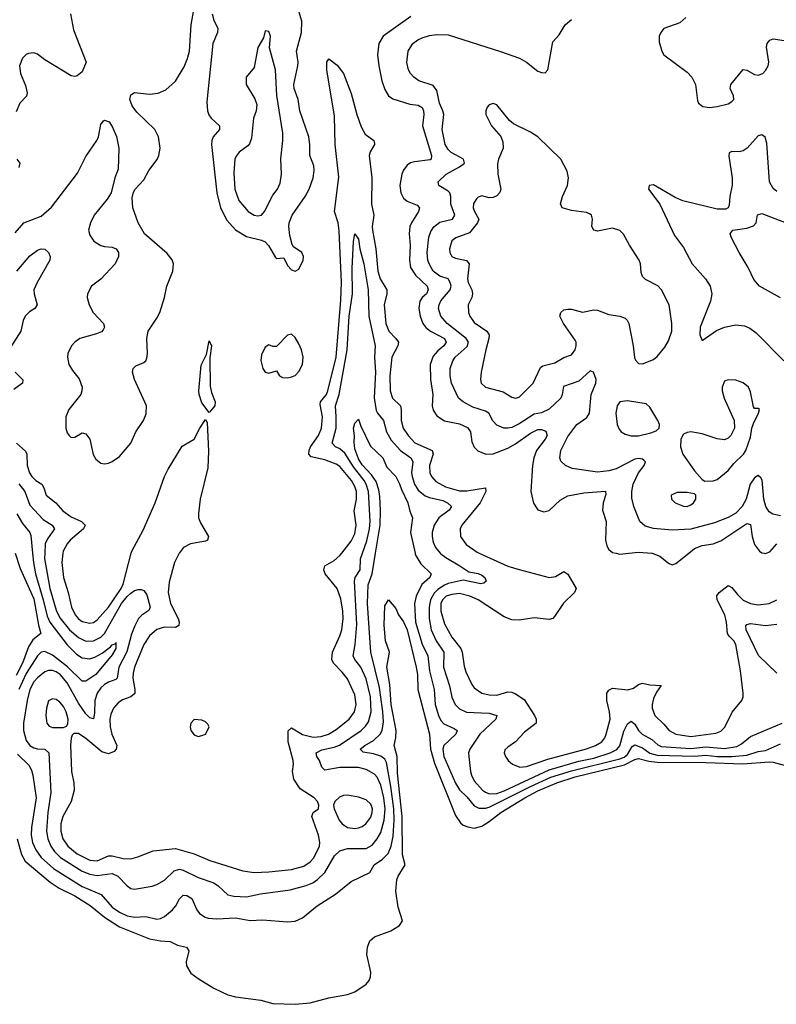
# Model space of a CAD drawing. Header units: inches. Extents: x 1550315 to 1685896, y 510706 to 640504.
# Tile 95 of 256: x 1613975 to 1618027, y 527583 to 532858. Entities that reach past the tile are written whole.
import ezdxf

# ---------------------------------------------------------------- set-up
doc = ezdxf.new("R2010")
doc.units = ezdxf.units.IN
doc.header["$MEASUREMENT"] = 0
doc.layers.add('B6512', color=7, linetype='Continuous')
doc.layers.add('B6513', color=7, linetype='Continuous')

msp = doc.modelspace()

# ---------------------------------------------------------------- linework, layer by layer
at = {"layer": 'B6512', "color": 5}
for points, elevation in [([(1613951.5, 530000), (1613977.1, 529917.1), (1614050, 529755), (1614074.9, 529614.9), (1614088.8, 529570), (1614044.5, 529535.5), (1614021.7, 529498.3), (1613990, 529410.6), (1613955.5, 529344.5)], 320), ([(1613962.9, 528922.9), (1614023.7, 528863.7), (1614038, 528838), (1614045.8, 528810), (1614062.5, 528690), (1614037.4, 528530), (1614037.2, 528490), (1614044.1, 528450), (1614061.3, 528410), (1614090.1, 528370), (1614156.8, 528310), (1614310, 528214.8), (1614412.2, 528172.2), (1614470, 528104.5), (1614510, 528076), (1614550, 528058.1), (1614590, 528050.5), (1614650, 528053.6), (1614710, 528038.6), (1614730, 528042.4), (1614750, 528053.4), (1614793.7, 528090), (1614811.2, 528110), (1614830, 528147.6), (1614840.8, 528159.2), (1614850, 528167.2), (1614870, 528166.7), (1614897.6, 528150), (1614923, 528090), (1614938.2, 528070), (1614969, 528050), (1614985.3, 528045.3), (1615030, 528040.3), (1615130, 528046.9), (1615210, 528031.5), (1615276.1, 528036.1), (1615410, 528024.4), (1615450, 528028), (1615490, 528046), (1615568.2, 528110), (1615665.8, 528174.2), (1615750, 528241.6), (1615849.7, 528290), (1615872.8, 528330), (1615918.7, 528361.3), (1615948.6, 528391.4), (1615965.4, 528430), (1615975.1, 528484.9), (1615981.1, 528570), (1615978.5, 528630), (1615962.8, 528750), (1615939.5, 528879.5), (1615930, 528897.3), (1615910, 528912.2), (1615870, 528924.7), (1615814.4, 528934.4), (1615798, 528950), (1615823.1, 528970), (1615870, 528996.8), (1615904.8, 529030), (1615916.3, 529050), (1615922.9, 529097.1), (1615919.8, 529150), (1615901.3, 529281.3), (1615855.3, 529470), (1615837.1, 529730), (1615841.7, 529830), (1615862.4, 529890), (1615880.8, 530000)], 340), ([(1614043.8, 530000), (1614048.9, 529950), (1614059.6, 529890), (1614101.4, 529750), (1614122, 529662), (1614135.8, 529630), (1614229.4, 529509.4), (1614279, 529459), (1614310, 529439.2), (1614350, 529434.2), (1614377.9, 529442.1), (1614416.3, 529463.7), (1614462, 529498), (1614470, 529509), (1614486, 529514), (1614490, 529522), (1614490.5, 529490), (1614470, 529454.6), (1614382.7, 529350), (1614330, 529313.6), (1614310, 529314.6), (1614231.5, 529391.5), (1614150, 529454.3), (1614110, 529472.9), (1614090, 529470.4), (1614070, 529449.9), (1614010, 529355.2), (1613970.8, 529270)], 340), ([(1614109.4, 530000), (1614108.2, 529971.8), (1614136.7, 529810), (1614170, 529695), (1614190, 529653.8), (1614241.2, 529590), (1614290, 529548.1), (1614330, 529529.1), (1614370, 529530.6), (1614409.9, 529550.1), (1614430, 529569.1), (1614520.1, 529730), (1614550, 529768.4), (1614570, 529785.9), (1614590, 529800.3), (1614610, 529806.2), (1614625.3, 529805.3), (1614639.7, 529799.7), (1614656.6, 529776.6), (1614673.4, 529710), (1614667.1, 529692.9), (1614630, 529668.6), (1614612, 529650), (1614591.5, 529610), (1614573, 529567), (1614548.1, 529471.9), (1614506.8, 529390), (1614497, 529330), (1614490, 529322.5), (1614450, 529308.9), (1614430, 529296.9), (1614410, 529279), (1614389.6, 529250), (1614377.8, 529210), (1614376.3, 529143.7), (1614370, 529113), (1614350, 529117.3), (1614330, 529139.2), (1614290, 529197), (1614230, 529304.9), (1614190.9, 529350), (1614170, 529364.1), (1614150, 529371.4), (1614130, 529371.6), (1614110, 529364.2), (1614070, 529331.6), (1614051.2, 529310), (1614030.1, 529269.9), (1614014.7, 529210), (1613996, 529090), (1613995, 529050), (1614010, 528996.9), (1614030, 528968.9), (1614050, 528956.6), (1614070, 528951.2), (1614110, 528949.3), (1614130.8, 528930), (1614141.8, 528718.2), (1614125.8, 528610), (1614117.9, 528510), (1614125.4, 528470), (1614141.9, 528430), (1614161.4, 528401.4), (1614193.3, 528370), (1614310, 528297.4), (1614350, 528280.1), (1614390, 528273.1), (1614470, 528284.3), (1614499.7, 528270), (1614550, 528218), (1614570, 528203.6), (1614590, 528200.3), (1614684.4, 528215.6), (1614710, 528224.5), (1614750, 528248.4), (1614802.1, 528297.9), (1614830, 528306.6), (1614850, 528301.2), (1614930, 528262.7), (1615014.9, 528234.9), (1615038.5, 528218.5), (1615089.3, 528169.3), (1615122.4, 528162.4), (1615190, 528159.4), (1615265.2, 528174.8), (1615424.1, 528195.9), (1615510, 528219), (1615545.4, 528234.6), (1615570, 528251.4), (1615608.5, 528290), (1615661.3, 528378.7), (1615690, 528405.4), (1615730, 528418.3), (1615830, 528417.8), (1615863.3, 528436.7), (1615890, 528469.2), (1615910, 528503.9), (1615927.5, 528570), (1615931.9, 528630), (1615926.1, 528690), (1615910, 528757.8), (1615890, 528799.4), (1615875.5, 528815.5), (1615830, 528842), (1615790, 528852), (1615690, 528851.6), (1615610, 528838.4), (1615594.1, 528854.1), (1615580.8, 528890), (1615566.4, 528910), (1615562.8, 528930), (1615593.9, 528946.1), (1615659, 528960.9), (1615688, 528972), (1615803.4, 529050), (1615827.3, 529072.7), (1615843.4, 529096.6), (1615857.1, 529150), (1615853.5, 529230), (1615830, 529326.2), (1615801.8, 529390), (1615769.9, 529430), (1615761.5, 529450), (1615772.1, 529510), (1615781.3, 529618.7), (1615767.4, 529850), (1615772.5, 529870), (1615799.2, 529910), (1615800.6, 529970), (1615811.2, 530000)], 360), ([(1614829.2, 530000), (1614804, 529950), (1614775.9, 529844.1), (1614769.6, 529789.6), (1614782.2, 529730), (1614823.5, 529650), (1614829.3, 529630), (1614827.2, 529612.8), (1614810, 529602.2), (1614750, 529604.4), (1614710, 529591.9), (1614670, 529556.8), (1614640.1, 529510), (1614590.6, 529390), (1614582.1, 529357.9), (1614580.5, 529330), (1614592.1, 529270), (1614591.9, 529248.1), (1614570, 529230.5), (1614525.4, 529214.6), (1614502.3, 529197.7), (1614477.5, 529170), (1614463.1, 529136.9), (1614458.1, 529110), (1614459.5, 529070), (1614469.2, 529030), (1614494.8, 528970), (1614492.3, 528950), (1614481.8, 528938.2), (1614450, 528925), (1614415.6, 528935.6), (1614330, 529007.8), (1614290, 529033.7), (1614265.3, 529034.7), (1614255.3, 529024.7), (1614250.2, 529009.8), (1614247.6, 528972.4), (1614252.7, 528830), (1614264.1, 528770), (1614265.9, 528730), (1614250.1, 528670), (1614206, 528590), (1614195.4, 528550), (1614195.2, 528510), (1614206.3, 528470), (1614232, 528430), (1614282.7, 528390), (1614350, 528356), (1614390, 528352.3), (1614450, 528378.5), (1614470, 528379.1), (1614530, 528364.8), (1614570, 528363.4), (1614607.2, 528372.8), (1614690, 528406), (1614810, 528418.6), (1614910, 528390.1), (1614992.8, 528352.8), (1615170, 528297.6), (1615230, 528289.5), (1615310, 528292.2), (1615430, 528305.6), (1615496.3, 528323.7), (1615530, 528345.8), (1615550, 528368), (1615579.9, 528430), (1615582.5, 528450), (1615576, 528490), (1615539.3, 528590), (1615546.6, 528610), (1615575.6, 528630), (1615577.6, 528650), (1615569.5, 528670), (1615552.3, 528690), (1615477.7, 528737.7), (1615443.1, 528790), (1615435.8, 528830), (1615441.5, 528870), (1615439.8, 528890), (1615413.1, 528990), (1615412.3, 529047.7), (1615430, 529063.9), (1615490, 529028.2), (1615546.2, 529013.8), (1615590, 529017.7), (1615628.7, 529030), (1615670, 529055), (1615739.1, 529110), (1615767.7, 529150), (1615777.2, 529190), (1615770, 529241.6), (1615730, 529327.1), (1615702.8, 529362.8), (1615655, 529410), (1615646.5, 529430), (1615650.5, 529470), (1615690, 529556.5), (1615699.9, 529590), (1615708, 529650), (1615706.2, 529690), (1615694.6, 529754.6), (1615675.4, 529810), (1615611.8, 529890), (1615603.1, 529910), (1615608.5, 529931.5), (1615658.5, 529961.5), (1615690, 529987.2), (1615700, 530000)], 380), ([(1614206.9, 530000), (1614200.7, 529950), (1614209, 529870), (1614235, 529790), (1614252.8, 529710), (1614272.9, 529670), (1614290, 529648.2), (1614310, 529634), (1614350, 529624.5), (1614370, 529628.4), (1614390, 529642.2), (1614450, 529710.1), (1614518.7, 529810), (1614530, 529833.4), (1614572.4, 530000)], 380), ([(1616092.3, 530000), (1616093.7, 529993.7), (1616123.6, 529943.6), (1616179.7, 529890), (1616171.9, 529870), (1616128.3, 529831.7), (1616098.8, 529770), (1616089.8, 529730), (1616095.7, 529630), (1616130, 529511.9), (1616161.7, 529450), (1616169.1, 529370), (1616195.1, 529270), (1616199.9, 529190), (1616217.5, 529130), (1616230, 529104.3), (1616245.9, 529085.9), (1616301.7, 529061.7), (1616318.2, 529050), (1616310.9, 529030), (1616247.5, 528970), (1616241, 528950), (1616247.1, 528910), (1616310, 528767.5), (1616330, 528732), (1616370, 528695.2), (1616410, 528645.8), (1616434.1, 528634.1), (1616470, 528633.5), (1616490, 528638.9), (1616710, 528750.7), (1616820.3, 528799.7), (1616930, 528834.5), (1617190, 528898), (1617212.2, 528907.8), (1617230, 528922.3), (1617256, 528964), (1617270, 528972.7), (1617310, 528957.2), (1617350, 528928.3), (1617390, 528917.3), (1617590, 528912.3), (1617650, 528917.3), (1617710, 528911.4), (1617789.1, 528910.9), (1617870, 528917.9), (1617930, 528937.7), (1617970, 528943.8), (1618050, 528978.4)], 340), ([(1616227.4, 530000), (1616230, 529996.8), (1616256.9, 529976.9), (1616333, 529933), (1616380.1, 529900.1), (1616431, 529891), (1616450, 529882.2), (1616466.3, 529870), (1616473.4, 529850), (1616461.4, 529838.6), (1616444.7, 529835.3), (1616350, 529855), (1616270, 529837.8), (1616250, 529829.2), (1616214.1, 529805.9), (1616194.6, 529785.4), (1616175.5, 529750), (1616167.4, 529710), (1616167.5, 529650), (1616178.7, 529590), (1616204.8, 529530), (1616247.2, 529470), (1616245.3, 529390), (1616276.8, 529290), (1616289.3, 529229.3), (1616306.7, 529190), (1616330, 529165.3), (1616368.8, 529148.8), (1616490, 529143.3), (1616530.3, 529130), (1616525.2, 529110), (1616439.1, 529030), (1616385.2, 528950), (1616379.2, 528930), (1616379.7, 528910), (1616390.1, 528830), (1616394.7, 528810), (1616410, 528780.6), (1616453.4, 528730), (1616470, 528719.3), (1616491.3, 528711.2), (1616530, 528711.8), (1616570, 528726.2), (1616810, 528839.9), (1616970, 528886.7), (1617050, 528901.6), (1617138.3, 528930), (1617172.4, 528947.6), (1617190, 528968.1), (1617210, 529047.2), (1617230, 529085.5), (1617250, 529100.6), (1617270, 529084.2), (1617289.2, 529050), (1617308.6, 529030), (1617361.1, 529001.1), (1617393, 528973), (1617410, 528964.5), (1617570, 528953.2), (1617650, 528962.8), (1617750, 528954.1), (1617815.3, 528964.7), (1617841, 528979), (1617890, 529017.8), (1618058.3, 529090)], 360), ([(1616435.6, 530000), (1616590, 529931.3), (1616650, 529911.8), (1616810, 529870.2), (1616845, 529875), (1616890, 529901.1), (1616910, 529887.2), (1616955.5, 529810), (1616946.7, 529790), (1616887.3, 529732.7), (1616839.1, 529660.9), (1616830, 529650.9), (1616810, 529645), (1616730, 529654.5), (1616650, 529640.6), (1616610, 529643), (1616570, 529659.9), (1616430, 529750.3), (1616385.8, 529770), (1616330, 529783.3), (1616290, 529779.2), (1616259.8, 529770), (1616239, 529750), (1616230.1, 529730), (1616230.1, 529690), (1616250, 529621.3), (1616289.3, 529550), (1616337.1, 529490), (1616345.6, 529470), (1616355.4, 529395.4), (1616364, 529364), (1616396.5, 529296.5), (1616410, 529278), (1616450, 529250.2), (1616490, 529240.4), (1616530, 529240.1), (1616590, 529257.2), (1616610, 529254.6), (1616630, 529245.9), (1616676.5, 529216.5), (1616733, 529130), (1616742, 529110), (1616740.7, 529090), (1616679.4, 529040.6), (1616631.3, 528988.7), (1616590, 528961.5), (1616574.1, 528945.9), (1616570.2, 528930), (1616577.1, 528910), (1616592, 528890), (1616614.4, 528870), (1616653.1, 528853.1), (1616690, 528856.6), (1616803.1, 528896.9), (1617010, 528952.5), (1617058.7, 528970), (1617092.4, 528990), (1617109, 529010), (1617116.8, 529030), (1617136.8, 529110), (1617133.2, 529150), (1617118.9, 529210), (1617119.3, 529250), (1617130, 529267), (1617150, 529277.2), (1617231.8, 529268.2), (1617262.6, 529277.4), (1617290, 529296.2), (1617310, 529303.2), (1617350, 529294.5), (1617410, 529290.4), (1617385.3, 529254.7), (1617370, 529222.4), (1617361.7, 529190), (1617361.9, 529170), (1617376.5, 529130), (1617424.9, 529084.9), (1617454.3, 529050), (1617489.6, 529029.6), (1617570, 529018.4), (1617703.4, 529036.6), (1617730, 529046.2), (1617752.3, 529067.7), (1617791.2, 529148.8), (1617842.4, 529210), (1617849.7, 529230), (1617849.7, 529250), (1617835.3, 529370), (1617811, 529510), (1617799.8, 529530), (1617774.5, 529554.6), (1617765.9, 529570), (1617760.9, 529630), (1617751, 529669), (1617711.2, 529750), (1617708.6, 529771.4), (1617721.1, 529790), (1617770, 529826.7), (1617790, 529816.5), (1617818.7, 529778.7), (1617850, 529749), (1617890, 529730.1), (1617930, 529722.9), (1617989, 529731), (1618029.5, 529750.5)], 380), ([(1617169.6, 530000), (1617190, 529995.3), (1617236.7, 530000)], 420), ([(1617363.2, 530000), (1617404.1, 529984.1), (1617450, 529946.4), (1617470, 529938), (1617490, 529945.2), (1617558.2, 530000)], 420), ([(1617962, 530000), (1617970, 529999), (1617972.5, 530000)], 420), ([(1613962, 528470), (1613985, 528385), (1614003.6, 528350), (1614137.9, 528237.9), (1614186.1, 528206.1), (1614270, 528164.2), (1614353, 528113), (1614429.4, 528049.4), (1614510, 527998.5), (1614670, 527933.2), (1614730, 527922.5), (1614780.2, 527920.2), (1614820.4, 527900.4), (1614869.1, 527889.1), (1614880.2, 527870), (1614865.8, 527810), (1614867.7, 527790), (1614891, 527750), (1614930, 527720.7), (1615015.5, 527670), (1615090, 527634.1), (1615130, 527623.1), (1615266, 527606), (1615330, 527587.7), (1615450, 527583.3), (1615530, 527590.6), (1615630, 527617.1), (1615730, 527636.2), (1615770, 527649.5), (1615830, 527691.3), (1615846, 527710), (1615853.8, 527730), (1615854.9, 527754.9), (1615834.5, 527850), (1615837.6, 527890), (1615850, 527922.8), (1615875.3, 527944.7), (1615963.5, 527976.5), (1616010, 528005.5), (1616025.1, 528030), (1616002.8, 528102.8), (1615989.8, 528190), (1615994.7, 528250), (1616002, 528270), (1616038.9, 528330), (1616024.4, 528384.4), (1616023.1, 528590), (1615997.8, 528822.2), (1615996.7, 528910), (1615979.9, 528970), (1615989.2, 529010.8), (1615990.6, 529050), (1615965, 529190), (1615957.4, 529297.4), (1615942, 529390), (1615956.5, 529470), (1615934, 529530), (1615926.3, 529613.7), (1615930, 529718), (1615950, 529750.5), (1615990, 529702.8), (1616003, 529670), (1616030, 529632.9), (1616051, 529590), (1616098.5, 529390), (1616104.8, 529350), (1616107.5, 529270), (1616170.5, 529030), (1616175, 528950), (1616195.9, 528875.9), (1616310, 528595.6), (1616335.3, 528555.3), (1616350, 528543.8), (1616374.4, 528534.4), (1616410, 528527.4), (1616450, 528537.7), (1616490, 528562.2), (1616551.3, 528610), (1616679.9, 528690), (1616750, 528726.7), (1616852.2, 528770), (1616950, 528801.7), (1617213.7, 528866.3), (1617270, 528895.4), (1617290, 528900.9), (1617345.2, 528885.2), (1617390, 528880.3), (1617650, 528879.3), (1617848, 528872), (1617990, 528882.5), (1618010, 528881.1), (1618070, 528864)], 320), ([(1618030, 529357.4), (1617932.2, 529452.2), (1617866.4, 529590), (1617864.6, 529610), (1617870, 529617.8), (1617890, 529622.5), (1617970, 529612.5), (1618030, 529620.3)], 360)]:
    msp.add_lwpolyline(points, dxfattribs=dict(at, elevation=elevation))
for points, elevation in [([(1614150, 529220.5), (1614130, 529209.4), (1614117.8, 529170), (1614114.5, 529130), (1614121.2, 529090), (1614133.4, 529073.4), (1614150, 529066.2), (1614210, 529066.5), (1614225.9, 529074.1), (1614233.4, 529086.6), (1614234.2, 529110), (1614223.9, 529150), (1614210, 529178), (1614190, 529202), (1614170, 529216)], 380), ([(1614910, 529109), (1614891, 529090), (1614887.7, 529070), (1614891, 529050), (1614910, 529026.8), (1614930, 529018.8), (1614950, 529022.8), (1614970, 529031.3), (1614981.2, 529050), (1614989.2, 529070), (1614983.2, 529083.2), (1614970, 529097.2), (1614950, 529106)], 420), ([(1615730, 528702.8), (1615710, 528701.8), (1615687, 528693), (1615663.1, 528670), (1615656, 528650), (1615659, 528630), (1615685.2, 528570), (1615702.2, 528550), (1615730, 528531.1), (1615770, 528525.5), (1615790, 528528.2), (1615810, 528535.3), (1615828.9, 528550), (1615854.8, 528585.2), (1615863.2, 528610), (1615863.9, 528630), (1615855.5, 528655.5), (1615830, 528679.4), (1615790, 528693.3)], 380)]:
    msp.add_lwpolyline(points, close=True, dxfattribs=dict(at, elevation=elevation))
at = {"layer": 'B6513', "color": 5}
for points, elevation in [([(1613950, 531716.1), (1613997, 531770), (1614090, 531805.4), (1614146.1, 531853.9), (1614285, 532035), (1614330, 532124.9), (1614388.3, 532210), (1614396.9, 532230), (1614410, 532296), (1614424.7, 532315.3), (1614430, 532319.1), (1614454, 532310), (1614470, 532286), (1614492.7, 532232.8), (1614505.5, 532170), (1614502.7, 532057.2), (1614485.3, 532010), (1614464.9, 531930), (1614444.2, 531895.8), (1614373.8, 531810), (1614353.7, 531770), (1614344.3, 531730), (1614350, 531703.1), (1614372.4, 531672.4), (1614410, 531648.6), (1614430, 531642.2), (1614470, 531638.8), (1614490.9, 531630.9), (1614503.6, 531610), (1614503.8, 531590), (1614486.4, 531550), (1614410, 531468.4), (1614358.7, 531430), (1614338.3, 531390), (1614336.5, 531370), (1614346.4, 531330), (1614369.3, 531290), (1614424.4, 531230), (1614429, 531210), (1614422.7, 531197.3), (1614413.3, 531186.7), (1614385.5, 531174.5), (1614297, 531150), (1614270.3, 531130), (1614252.9, 531110), (1614232.6, 531070), (1614230.2, 531049.8), (1614238.2, 531010), (1614257.8, 530977.8), (1614293.6, 530933.6), (1614309.1, 530890), (1614308.5, 530870), (1614301.6, 530850), (1614238.5, 530770), (1614221.3, 530730), (1614222.8, 530670), (1614230, 530644.9), (1614240.4, 530630), (1614250, 530620.4), (1614270, 530621.1), (1614310, 530644.6), (1614330, 530639.5), (1614350.1, 530610.1), (1614369.3, 530529.3), (1614383.4, 530503.4), (1614410, 530483.1), (1614430, 530479.5), (1614450, 530482), (1614470, 530490.4), (1614510, 530518.7), (1614570, 530588.7), (1614596.2, 530650), (1614637.6, 530710), (1614652.8, 530747.2), (1614653.6, 530790), (1614589.8, 530930.2), (1614579.8, 530970), (1614582.4, 530990), (1614596.6, 531003.4), (1614639.2, 531020.8), (1614649.7, 531030.3), (1614655.6, 531044.4), (1614659.8, 531070), (1614656.5, 531150), (1614663.7, 531190), (1614710, 531258.7), (1614725, 531290), (1614750.8, 531370), (1614762.2, 531430), (1614796, 531510), (1614798.5, 531550), (1614791.8, 531571.8), (1614765.3, 531605.3), (1614642.9, 531710), (1614609.7, 531769.7), (1614580.5, 531850), (1614576.6, 531903.4), (1614585.1, 531934.9), (1614593.2, 531950), (1614640.1, 531999.9), (1614667.3, 532050), (1614710.9, 532109.1), (1614720.5, 532130), (1614727.1, 532170), (1614718, 532230), (1614699.1, 532270), (1614602.8, 532362.8), (1614576.6, 532396.6), (1614565.1, 532430), (1614570, 532456), (1614590, 532467.7), (1614670, 532458.2), (1614715.9, 532464.1), (1614757.6, 532482.4), (1614810, 532528.8), (1614855.2, 532604.8), (1614874.1, 532650), (1614884.9, 532690), (1614893.8, 532830), (1614906.8, 532910)], 420), ([(1614246.3, 532890), (1614263, 532803), (1614330.2, 532630.2), (1614310, 532579.5), (1614283.1, 532556.9), (1614270, 532553), (1614250, 532557.4), (1614110, 532643.2), (1614070, 532672.5), (1614050, 532680.7), (1614022.8, 532677.2), (1614010, 532670.8), (1613990, 532651), (1613974.3, 532610), (1613979.4, 532570), (1614005.8, 532505.8), (1614014.6, 532465.4), (1614010.8, 532449.2), (1613976.5, 532410), (1613955.8, 532364.2)], 420), ([(1615006.4, 532890), (1615015.2, 532855.2), (1615035.8, 532810), (1615035.2, 532790), (1615010.1, 532729.9), (1614977.2, 532417.2), (1614980.6, 532370), (1614987.6, 532347.6), (1614999.6, 532330), (1615044.6, 532290), (1615044.4, 532270), (1615011.9, 532230), (1615003.8, 532210), (1615002, 532190), (1615030.5, 531930.5), (1615050.5, 531850.5), (1615084.2, 531784.2), (1615130, 531732.8), (1615190, 531696.6), (1615270, 531677.1), (1615290, 531668.2), (1615307.5, 531647.5), (1615344.3, 531584.3), (1615350, 531578.4), (1615390, 531582.8), (1615410, 531540.7), (1615430, 531518), (1615450, 531510.5), (1615470, 531522.4), (1615492.9, 531570), (1615494.4, 531590), (1615485.6, 531610), (1615442, 531642), (1615433.6, 531653.6), (1615421.4, 531701.4), (1615416.6, 531750), (1615418.5, 531770), (1615434.1, 531810), (1615503.5, 531910), (1615524.5, 531950), (1615546.2, 532010), (1615552.5, 532050), (1615550, 532075.4), (1615528.3, 532130), (1615529.3, 532190), (1615524.2, 532230), (1615476.1, 532370), (1615466.7, 532430), (1615445.7, 532490), (1615443, 532510), (1615463.8, 532610), (1615465.6, 532630), (1615458, 532690), (1615484.5, 532790), (1615486.2, 532850), (1615470, 532904.2)], 420), ([(1616070, 532875.4), (1615921.7, 532770), (1615899.2, 532730), (1615891.3, 532670), (1615898.1, 532610), (1615914.6, 532530), (1615930, 532484.6), (1615950, 532450.2), (1615973.5, 532433.5), (1616065.3, 532405.3), (1616110, 532400.1), (1616130, 532387.2), (1616138, 532370), (1616139.7, 532350), (1616132.5, 532290), (1616179.8, 532130), (1616179.6, 532110), (1616173.6, 532106.4), (1616090, 532097.4), (1616068.6, 532091.4), (1616050, 532078.2), (1616030, 532052.6), (1616020.9, 532030), (1616011.7, 531970), (1616015.8, 531930), (1616030, 531901.8), (1616050, 531886.1), (1616103.8, 531863.8), (1616115.9, 531850), (1616111.5, 531830), (1616073, 531770), (1616065.1, 531750), (1616060.4, 531710), (1616065.8, 531650), (1616062.7, 531570), (1616068.7, 531530), (1616095.4, 531490), (1616157.3, 531430), (1616163.3, 531410), (1616153.3, 531390), (1616131.4, 531370), (1616118.8, 531350), (1616112.2, 531310), (1616119.3, 531270), (1616134.3, 531230), (1616149.8, 531209.8), (1616175.9, 531190), (1616249.4, 531150), (1616259.2, 531130), (1616246.3, 531110), (1616215.4, 531084.6), (1616190, 531054.6), (1616173.5, 531010), (1616174.7, 530930), (1616187.8, 530850), (1616184.5, 530790), (1616190, 530766.3), (1616210, 530735.4), (1616250, 530709.5), (1616330, 530693.5), (1616374.2, 530674.2), (1616388.9, 530650), (1616396.8, 530596.8), (1616408.6, 530568.6), (1616428.2, 530548.2), (1616471.2, 530531.2), (1616510, 530531.7), (1616590, 530561.9), (1616630, 530585), (1616710, 530642.2), (1616750, 530663.1), (1616770, 530663.1), (1616793.7, 530653.7), (1616799.3, 530630), (1616789.6, 530610), (1616743.4, 530550), (1616728.3, 530510), (1616721.4, 530470), (1616711.8, 530330), (1616727.4, 530267.4), (1616750, 530232.2), (1616781.5, 530221.5), (1616810, 530227.8), (1616870, 530284.5), (1616910, 530307.6), (1616996.6, 530323.3), (1617111.7, 530331.7), (1617114.7, 530314.7), (1617100.1, 530270), (1617096.4, 530230), (1617115.9, 530170), (1617112.4, 530070), (1617119.4, 530039.4), (1617130, 530020.3), (1617150, 530004.5), (1617169.6, 530000)], 420), ([(1618050, 530199.8), (1618008.6, 530208.6), (1617990, 530221.5), (1617970.8, 530250), (1617960.6, 530290), (1617951, 530391), (1617944.1, 530404.1), (1617930, 530415.8), (1617910, 530404), (1617887.5, 530370), (1617865.8, 530290), (1617844.1, 530250), (1617810, 530215), (1617770, 530191.2), (1617696.7, 530163.3), (1617570, 530129.4), (1617470, 530123.5), (1617370, 530132), (1617325, 530145), (1617297.3, 530170), (1617265, 530250), (1617253.9, 530293.9), (1617253.1, 530330), (1617261.6, 530370), (1617289.3, 530430.7), (1617319.7, 530470), (1617326, 530490), (1617318.1, 530498.1), (1617310, 530504), (1617290, 530507.5), (1617270, 530503), (1617170, 530451), (1617130, 530441), (1617070, 530434.3), (1616934.5, 530454.5), (1616897.6, 530470), (1616873.8, 530493.8), (1616868.1, 530510), (1616872.6, 530550), (1616910, 530625.6), (1616959.8, 530690), (1617013.1, 530726.9), (1617026, 530750), (1617036.4, 530850), (1617060.2, 530910), (1617063.2, 530930), (1617048, 530970), (1617030, 530977.2), (1616970, 530921.1), (1616887.1, 530892.9), (1616881.3, 530850), (1616872.8, 530830), (1616810, 530770.8), (1616770, 530752.6), (1616730, 530744.3), (1616650, 530693.1), (1616610, 530674.2), (1616590.2, 530670.2), (1616567.7, 530670), (1616530, 530686.5), (1616509.6, 530709.6), (1616488.2, 530750), (1616470, 530761.7), (1616401.9, 530781.8), (1616350.2, 530810), (1616326, 530830), (1616288.4, 530910), (1616280.1, 530950), (1616280.9, 530990), (1616294.2, 531030), (1616307.8, 531050), (1616372.3, 531107.7), (1616379.6, 531130), (1616366.7, 531150), (1616264.1, 531230), (1616230.1, 531270), (1616218.9, 531310), (1616221.3, 531330), (1616230, 531351.6), (1616281.3, 531410), (1616285.9, 531430), (1616281.4, 531450), (1616269, 531469), (1616224.4, 531484.4), (1616190, 531511.2), (1616167.5, 531550), (1616161.1, 531570), (1616157.5, 531610), (1616167.2, 531692.8), (1616177.4, 531722.6), (1616192.4, 531747.6), (1616226.1, 531773.9), (1616293.4, 531790), (1616306.2, 531810), (1616284.1, 531870), (1616283.7, 531910), (1616278.5, 531930), (1616270, 531940.2), (1616219.5, 531970), (1616215.8, 531990), (1616258.5, 532030), (1616330.3, 532070), (1616357.4, 532090), (1616352.2, 532110), (1616286.3, 532146.3), (1616270, 532162.9), (1616254.5, 532190), (1616238.4, 532270), (1616246.1, 532350), (1616242, 532370), (1616223.3, 532410), (1616210, 532479.5), (1616190, 532505.6), (1616112.7, 532530), (1616086, 532550), (1616068.9, 532570), (1616056.9, 532590), (1616047.8, 532627.8), (1616055.8, 532690), (1616080.2, 532730), (1616107.2, 532750), (1616130, 532760.3), (1616170, 532773), (1616210, 532778.5), (1616270, 532776.5), (1616550, 532687.9), (1616651.5, 532651.5), (1616689.6, 532630), (1616750, 532582.9), (1616770, 532574.5), (1616790, 532572.7), (1616803, 532590), (1616830, 532739), (1616863.9, 532776.1), (1616897.1, 532830), (1616930, 532859.6)], 440), ([(1617543.7, 532870), (1617510, 532841.7), (1617425.5, 532810), (1617408.4, 532790), (1617399.5, 532770), (1617399.9, 532739.9), (1617414.9, 532690), (1617425.5, 532670), (1617550, 532576.3), (1617574.9, 532550), (1617594.9, 532510), (1617604.9, 532424.9), (1617611, 532410), (1617633.2, 532393.2), (1617670, 532388.4), (1617710, 532392.4), (1617770, 532406.4), (1617790, 532419.1), (1617799.5, 532430), (1617798.4, 532450), (1617780.7, 532490), (1617783.6, 532510), (1617850, 532590.4), (1617870, 532587.2), (1617910, 532564.4), (1617930, 532560.3), (1617955.8, 532570), (1617970, 532585.3), (1617983.1, 532610), (1617986.6, 532630), (1617974.7, 532710), (1617978.7, 532730), (1617992.5, 532747.5), (1618010, 532755.6), (1618070, 532746.3)], 460), ([(1615700, 530000), (1615750, 530063.8), (1615770, 530103.2), (1615778, 530150), (1615766.6, 530226.6), (1615778.5, 530290), (1615778.1, 530330), (1615770, 530356.8), (1615751.8, 530390), (1615690, 530463.6), (1615670, 530476.9), (1615610, 530499.9), (1615536.4, 530516.4), (1615524.1, 530530), (1615524.6, 530550), (1615532.5, 530570), (1615576.2, 530630), (1615592, 530670), (1615596.1, 530730), (1615583.8, 530796.2), (1615586.2, 530810), (1615617.4, 530850), (1615626, 530870), (1615670.2, 531050), (1615695.8, 531355.8), (1615697.9, 531450), (1615686.4, 531726.4), (1615680.6, 531770), (1615661.6, 531830), (1615684.9, 532015.1), (1615665.1, 532190), (1615661.7, 532341.7), (1615619.5, 532590), (1615619.7, 532630), (1615630, 532647.7), (1615674.7, 532614.7), (1615710, 532570.6), (1615750, 532462), (1615781, 532350), (1615804.3, 532284.3), (1615825.6, 532245.6), (1615871.4, 532210), (1615875.4, 532195.4), (1615876, 532190), (1615851.8, 532150), (1615846.5, 532130), (1615861, 532010), (1615859.6, 531870), (1615871.6, 531810), (1615862.8, 531750), (1615864.2, 531730), (1615883.3, 531630), (1615893.6, 531510), (1615906.1, 531470), (1615940.5, 531410), (1615941, 531390), (1615926.5, 531330), (1615936.3, 531230), (1615952.3, 531190), (1615990.1, 531150), (1616003, 531130), (1616000.1, 531110), (1615967.9, 531050), (1615958.1, 530950), (1615959.6, 530870), (1615971, 530831), (1616014.5, 530790), (1616018.5, 530770), (1616017.4, 530710), (1616029.1, 530670), (1616055, 530630), (1616091.9, 530591.9), (1616183.7, 530550), (1616190.1, 530530), (1616170.6, 530470), (1616171.1, 530431.1), (1616180.1, 530410), (1616204.6, 530384.6), (1616256.3, 530356.3), (1616330, 530334.1), (1616370, 530333.4), (1616470.3, 530350), (1616471.8, 530330), (1616440.4, 530270), (1616343.9, 530150), (1616334.4, 530130), (1616335.8, 530090), (1616365.8, 530045.8), (1616424.8, 530004.8), (1616435.6, 530000)], 380), ([(1618030, 531937.1), (1618010, 531953.4), (1617990.3, 531990), (1617977.2, 532197.2), (1617968.1, 532228.1), (1617950, 532241.5), (1617930, 532236.5), (1617870.9, 532170), (1617850, 532155), (1617829.3, 532149.3), (1617788.3, 532151.7), (1617774.5, 532145.5), (1617772.8, 532127.2), (1617791.6, 532010), (1617791.6, 531971.6), (1617778.9, 531910), (1617775.3, 531864.7), (1617769.8, 531850.2), (1617756.2, 531843.8), (1617710, 531842.5), (1617526.8, 531886.8), (1617485, 531905), (1617370, 531973.4), (1617346.6, 531970), (1617343.6, 531950), (1617403.8, 531870), (1617482.3, 531702.3), (1617530, 531638.4), (1617576.8, 531550), (1617648.5, 531470), (1617673.1, 531430), (1617681.2, 531390), (1617674.6, 531350), (1617619.5, 531210), (1617617.6, 531170), (1617630, 531139.5), (1617707.4, 531192.6), (1617750, 531210.8), (1617810, 531224.2), (1617857.1, 531217.1), (1617885, 531205), (1617919.6, 531179.6), (1618068.2, 531030)], 440), ([(1613960.4, 532110), (1613975.6, 532090), (1613970, 532066.6)], 420), ([(1618050, 531368.2), (1617937.6, 531430), (1617906.6, 531466.6), (1617876.4, 531530), (1617828, 531610), (1617786.6, 531690), (1617779.7, 531710), (1617783.1, 531716.9), (1617795.1, 531730), (1617870, 531740.9), (1617906.1, 531753.8), (1617918.8, 531770), (1617927.2, 531812.8), (1617950, 531819.3), (1618150, 531742.6)], 420), ([(1615811.2, 530000), (1615834.3, 530065.7), (1615848.4, 530130), (1615851.6, 530171.6), (1615842.3, 530330), (1615830.8, 530370), (1615819.8, 530390), (1615762.6, 530462.6), (1615715.6, 530535.6), (1615690, 530559.1), (1615666, 530570), (1615648.8, 530590), (1615669.2, 530670), (1615670.6, 530730), (1615665.8, 530790), (1615685.3, 530850), (1615728.7, 531090), (1615740.5, 531270), (1615757.2, 531390), (1615754.9, 531525.1), (1615762.6, 531670), (1615770, 531711), (1615790, 531682.8), (1615797, 531630), (1615818.1, 531550), (1615841.7, 531410), (1615844.4, 531270), (1615879.3, 531110), (1615875.1, 531050), (1615881.2, 530970), (1615872.7, 530832.7), (1615884.7, 530764.7), (1615890.5, 530750.5), (1615923.5, 530710), (1615939.3, 530650), (1615965, 530605), (1616015.4, 530550), (1616070.1, 530510), (1616077.5, 530497.5), (1616080.1, 530490), (1616074.2, 530430), (1616077.3, 530410), (1616090.1, 530370), (1616110, 530337.3), (1616147.1, 530307.1), (1616170, 530297.7), (1616241.4, 530281.4), (1616266.7, 530270), (1616287.2, 530250), (1616275.8, 530230), (1616219.5, 530190), (1616194.2, 530150), (1616184.4, 530110), (1616184.5, 530090), (1616190, 530059.3), (1616202.7, 530030), (1616227.4, 530000)], 360), ([(1613959.4, 531510), (1614030, 531592.5), (1614070, 531623.4), (1614090, 531631.3), (1614110, 531628.7), (1614128.7, 531610), (1614138.1, 531590), (1614137.1, 531570), (1614068.8, 531450), (1614051.2, 531410), (1614051.8, 531390), (1614067.8, 531330), (1614055.2, 531310), (1614027.3, 531292.7), (1614004.6, 531270), (1613993.6, 531246.4), (1613980.4, 531190), (1613930.7, 531110)], 380), ([(1613950, 530970.1), (1613991.5, 530928.5), (1613990.2, 530910), (1613942.8, 530877.2)], 380), ([(1614572.4, 530000), (1614574.9, 530010), (1614636.1, 530123.9), (1614700.6, 530270), (1614751.3, 530410), (1614770, 530449.3), (1614846, 530574), (1614909, 530610), (1614939.3, 530670), (1614970, 530716), (1614979.9, 530699.9), (1614986.9, 530546.9), (1614982.2, 530457.8), (1614941.9, 530290), (1614932.2, 530212.2), (1614933.5, 530190), (1614942.6, 530162.6), (1614985.7, 530090), (1614981.6, 530070), (1614970, 530063.5), (1614890, 530049.3), (1614851.6, 530030), (1614830, 530001.6), (1614829.2, 530000)], 380), ([(1615880.8, 530000), (1615905.7, 530150), (1615908.1, 530228.1), (1615903.4, 530303.4), (1615898.7, 530338.7), (1615883.8, 530383.8), (1615859.8, 530419.8), (1615810, 530473.6), (1615790, 530505.2), (1615770, 530559.6), (1615765.9, 530594.1), (1615768.6, 530628.6), (1615762.9, 530670), (1615770, 530696), (1615790, 530718), (1615801.3, 530681.3), (1615853.7, 530573.7), (1615919.8, 530510), (1615941.7, 530461.7), (1615989.5, 530410), (1616010, 530372.4), (1616020.3, 530340.3), (1616054.1, 530270), (1616064.4, 530224.4), (1616078.9, 530190), (1616067.5, 530110), (1616092.3, 530000)], 340), ([(1613957.6, 530590), (1614006.9, 530546.8), (1614012.3, 530530), (1614015, 530470), (1614028.1, 530430), (1614039.8, 530410), (1614061.1, 530390), (1614094.4, 530370), (1614105.1, 530350), (1614116.8, 530310), (1614169.2, 530269.2), (1614206.4, 530226.4), (1614250, 530195.3), (1614306.5, 530170), (1614326.4, 530150), (1614316.8, 530130), (1614245.4, 530070), (1614228.6, 530050), (1614208.2, 530010), (1614206.9, 530000)], 380), ([(1613970, 530372.1), (1614003.3, 530330), (1614030, 530256.5), (1614100.5, 530180.5), (1614148.2, 530150), (1614161.4, 530130), (1614123, 530077), (1614111.5, 530050), (1614109.4, 530000)], 360), ([(1613959.5, 530210), (1613990, 530158.5), (1614028.4, 530110), (1614034.2, 530094.2), (1614043.8, 530000)], 340), ([(1617558.2, 530000), (1617590, 530025.6), (1617630, 530040.9), (1617690, 530050.8), (1617730, 530066.5), (1617870, 530159.1), (1617890, 530154), (1617897.3, 530090), (1617910, 530045.7), (1617937.6, 530010), (1617950, 530001.5), (1617962, 530000)], 420), ([(1617236.7, 530000), (1617290, 530005.3), (1617360.9, 530000.9), (1617363.2, 530000)], 420), ([(1617972.5, 530000), (1617992.1, 530007.9), (1618030.9, 530050)], 420)]:
    msp.add_lwpolyline(points, dxfattribs=dict(at, elevation=elevation))
for points, elevation in [([(1615290, 532798), (1615279.9, 532760.1), (1615250.3, 532709.7), (1615230, 532602), (1615188, 532550), (1615188, 532510), (1615234.8, 532434.8), (1615244.4, 532404.4), (1615242, 532370), (1615227.1, 532330), (1615216.4, 532223.6), (1615206.2, 532193.8), (1615197.6, 532182.4), (1615150, 532147.8), (1615133.8, 532126.2), (1615127.8, 532110), (1615122.2, 532037.8), (1615127.2, 531950), (1615148.8, 531890), (1615199.2, 531830), (1615230, 531811), (1615250, 531806.6), (1615270, 531811.3), (1615286.8, 531830), (1615330, 531917.3), (1615356, 531950), (1615370, 531982), (1615377.4, 532030), (1615372.9, 532112.9), (1615384.2, 532210), (1615384.5, 532250), (1615351.8, 532451.8), (1615345.6, 532590), (1615313.1, 532706.9), (1615319, 532770), (1615310, 532795.3)], 440), ([(1616510, 532408.7), (1616490, 532402), (1616478, 532390), (1616471.3, 532370), (1616471.3, 532350), (1616502.8, 532290), (1616552.7, 532232.7), (1616563.1, 532203.1), (1616564.2, 532170), (1616539.7, 532110), (1616534.7, 532085.3), (1616535.5, 532030), (1616551.3, 531950), (1616547.3, 531932.7), (1616530, 531914), (1616510, 531906), (1616490, 531904.4), (1616450, 531913.7), (1616430, 531906.6), (1616421.9, 531898.2), (1616406.3, 531873.7), (1616404.2, 531850), (1616410.2, 531830), (1616433.8, 531790), (1616426.6, 531770), (1616384.6, 531715.4), (1616310.3, 531690), (1616290, 531673.3), (1616276.9, 531630), (1616279.2, 531610), (1616290, 531589.2), (1616310, 531580.6), (1616368.6, 531568.6), (1616382.1, 531550), (1616373.6, 531470), (1616377.8, 531450), (1616396.4, 531410), (1616399.8, 531390), (1616396.2, 531370), (1616376.1, 531330), (1616378, 531290), (1616385.4, 531270), (1616410, 531235.5), (1616476.2, 531190), (1616489.4, 531170), (1616488.3, 531150), (1616470.8, 531090), (1616446.7, 530970), (1616443.1, 530930), (1616447.2, 530910), (1616470, 530889.1), (1616563.6, 530863.6), (1616610, 530835.6), (1616630, 530830.3), (1616650, 530835.6), (1616724.4, 530910), (1616765, 530995), (1616776.9, 531003.1), (1616841.1, 531018.9), (1616890, 531048), (1616930, 531063.1), (1616949.7, 531090), (1616955.3, 531110), (1616955.1, 531130), (1616950, 531142), (1616887.4, 531230), (1616868.2, 531270), (1616873.3, 531290), (1616890, 531303.1), (1616910, 531308.1), (1616930, 531306.4), (1616990, 531291.3), (1617050, 531304.5), (1617070, 531302.6), (1617130, 531279.3), (1617189.2, 531269.2), (1617218.2, 531258.2), (1617229.1, 531249.1), (1617238.3, 531230), (1617261.3, 531110), (1617268, 531048), (1617273.4, 531033.4), (1617290, 531016), (1617310, 531014.8), (1617370, 531038), (1617390, 531053), (1617430, 531103.8), (1617450, 531137.3), (1617468.3, 531190), (1617468.4, 531230), (1617453.7, 531330), (1617412.8, 531410), (1617392.4, 531432.4), (1617326.2, 531466.2), (1617310, 531482), (1617302.9, 531502.9), (1617299.8, 531550), (1617293.7, 531570), (1617240.5, 531650), (1617209.8, 531709.8), (1617190, 531727.8), (1617150, 531740.5), (1617070, 531725.6), (1617049.6, 531729.6), (1617039.5, 531750), (1617043, 531790), (1617037.6, 531810), (1617030, 531816.3), (1617010, 531824.7), (1616930, 531835.3), (1616880.9, 531850), (1616871.8, 531871.8), (1616882.6, 531910), (1616909.7, 531970), (1616914.8, 532010), (1616906.5, 532046.5), (1616873, 532110), (1616750, 532229.6), (1616710, 532255.1), (1616620.1, 532300.1), (1616598, 532318), (1616530, 532402)], 460), ([(1615430, 531174), (1615410, 531168.7), (1615350, 531108), (1615330, 531108), (1615310, 531115.3), (1615290, 531104), (1615270, 531062), (1615267.2, 531032.8), (1615277.4, 530990), (1615290, 530970.4), (1615310, 530964.4), (1615350, 530976), (1615367.3, 530950), (1615382, 530942), (1615410, 530939.5), (1615430, 530944.6), (1615450, 530952.7), (1615470, 530973.4), (1615489.6, 531010), (1615492.6, 531050), (1615484.5, 531090), (1615470, 531122), (1615450, 531155.3)], 420), ([(1614990, 530754), (1614950, 530806), (1614936.3, 530850), (1614934.7, 530870), (1614946.5, 531006.5), (1614975.1, 531064.9), (1614990, 531138), (1615002, 531110), (1614994.1, 531045.9), (1614995.4, 530895.4), (1615001.4, 530861.4), (1615021.5, 530810), (1615019.6, 530790)], 380), ([(1617770, 530929.5), (1617750, 530920.9), (1617737, 530890), (1617737.4, 530870), (1617747.7, 530830), (1617802.4, 530710), (1617803.1, 530670), (1617783.8, 530630), (1617770, 530616.2), (1617750, 530607.6), (1617710, 530612.8), (1617630, 530638.9), (1617570, 530649.4), (1617550, 530646.6), (1617530, 530637.2), (1617516.4, 530610), (1617514.6, 530570), (1617526.9, 530530), (1617590, 530441.6), (1617630, 530394), (1617645.2, 530385.2), (1617690, 530387.7), (1617710, 530395.5), (1617770, 530443.1), (1617799.6, 530480.4), (1617851.3, 530530), (1617863.6, 530550), (1617890, 530622), (1617896.2, 530670), (1617904.7, 530695.3), (1617932.7, 530750), (1617938, 530770), (1617930, 530775.3), (1617910, 530775.3), (1617904.5, 530784.5), (1617890, 530864), (1617877.6, 530890), (1617850, 530911.8), (1617810, 530927)], 460), ([(1617230, 530816.1), (1617190, 530810.8), (1617174.3, 530790), (1617168.4, 530750), (1617175.2, 530690), (1617184.9, 530664.9), (1617195.8, 530650), (1617217.3, 530637.3), (1617249.5, 530629.5), (1617290, 530629.4), (1617355.6, 530644.5), (1617384.2, 530655.8), (1617399.5, 530670), (1617401.6, 530690), (1617393, 530710), (1617350, 530782.7), (1617330, 530799.6)], 460), ([(1617550, 530325.1), (1617495.5, 530324.5), (1617464, 530310), (1617465.5, 530290), (1617484.9, 530270), (1617530, 530252.4), (1617550, 530250.4), (1617570, 530259.5), (1617584.5, 530270), (1617596.3, 530290), (1617596, 530310), (1617590, 530317.2)], 460)]:
    msp.add_lwpolyline(points, close=True, dxfattribs=dict(at, elevation=elevation))

doc.saveas('drawing.dxf')
